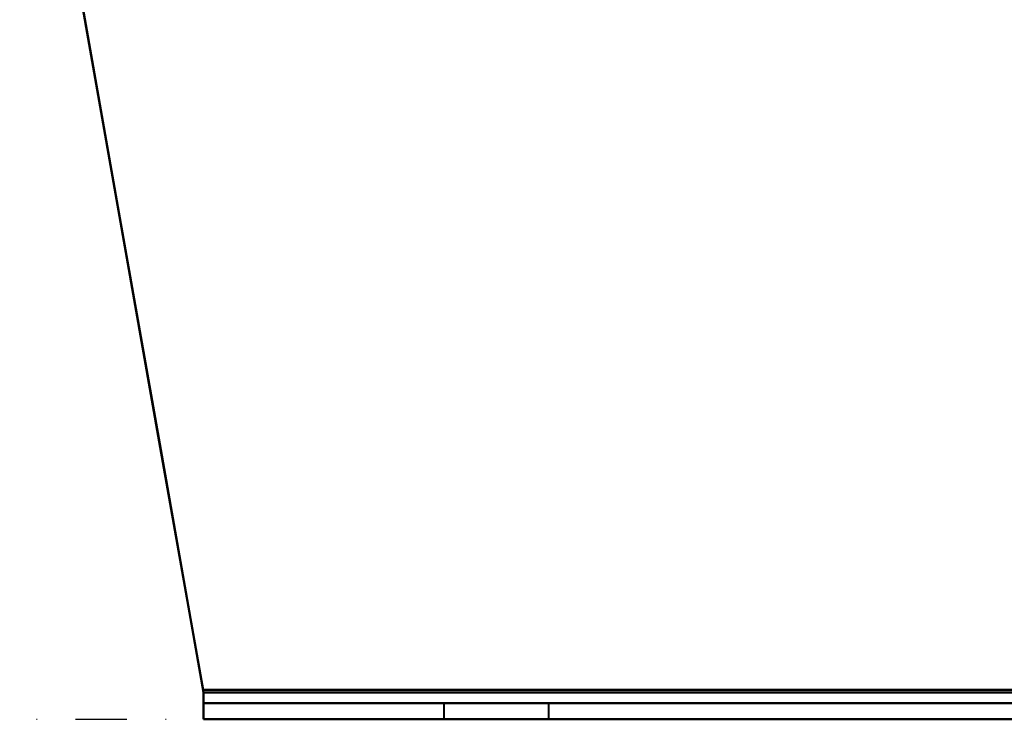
# Model space of a CAD drawing. Header units: millimetres. Extents: x -1041 to 1388, y -120 to 1250.
# Tile 2 of 85: x -252 to -130, y 0 to 87. Entities that reach past the tile are written whole.
import ezdxf

# ---------------------------------------------------------------- set-up
doc = ezdxf.new("R2010")
doc.units = ezdxf.units.MM
doc.linetypes.add('Tiret point', pattern=[15.875, 6.35, -4.7625, 0, -4.7625])
doc.layers.add('A-FLOR-LEVL', color=51, linetype='Continuous', lineweight=30)
doc.layers.add('G-IMPT', color=8, linetype='Continuous', lineweight=40)

# ---------------------------------------------------------------- blocks, each defined once
blk = doc.blocks.new('NEXA 400 CALQUES_dwg-748074-Droite')
at = {"layer": 'G-IMPT'}
for p, q in [((-228.78, 3.31), (-228.78, 0)), ((-228.78, 3.31), (-228.78, 0)), ((-228.78, 2), (-228.78, 3.31)), ((-228.78, 2), (-228.78, 3.31)), ((-228.78, 0), (-228.78, 3.31)), ((-228.78, 3.31), (-228.78, 2)), ((-228.78, 3.31), (-228.78, 2)), ((-228.78, 0), (-228.78, 3.31)), ((-228.78, 0), (-228.78, 3.31)), ((-228.78, 3.31), (-228.78, 2)), ((-228.78, 3.31), (-228.78, 0)), ((-228.78, 3.31), (-228.78, 0)), ((-228.78, 2), (-228.78, 3.31)), ((-228.78, 2), (-228.78, 3.31)), ((-228.78, 3.31), (-228.78, 2)), ((-228.78, 0), (-228.78, 3.31)), ((-228.78, 2), (248.78, 2)), ((-228.78, 2), (248.78, 2)), ((-199, 2), (-199, 0)), ((-199, 2), (-199, 0)), ((-192.5, 2), (-199, 2)), ((-192.5, 2), (-199, 2)), ((-199, 2), (-186, 2)), ((-199, 2), (-186, 2)), ((-192.5, 2), (-199, 2)), ((-192.5, 2), (-199, 2)), ((-199, 2), (-186, 2)), ((-199, 2), (-186, 2)), ((-186, 2), (-192.5, 2)), ((-186, 2), (-192.5, 2)), ((-186, 0), (-186, 2)), ((-186, 0), (-186, 2)), ((-228.78, 0), (248.78, 0)), ((-228.78, 0), (248.78, 0)), ((-199, 0), (-192.5, 0)), ((-192.5, 0), (-199, 0)), ((-199, 0), (-192.5, 0)), ((-192.5, 0), (-199, 0)), ((-192.5, 0), (-186, 0)), ((-186, 0), (-192.5, 0)), ((-192.5, 0), (-186, 0)), ((-186, 0), (-192.5, 0))]:
    blk.add_line(p, q, dxfattribs=at)
at = {"layer": 'G-IMPT', "flags": 128}
for points in [[(-250, 123.68), (-244.69, 93.58), (-239.39, 63.49), (-234.08, 33.4), (-228.78, 3.31)], [(-228.84, 3.65), (-234.13, 33.66), (-239.42, 63.67), (-244.71, 93.67), (-250, 123.68)], [(-250, 123.68), (-244.71, 93.67), (-239.42, 63.67), (-234.13, 33.66), (-228.84, 3.65)], [(-228.78, 3.31), (-234.08, 33.4), (-239.39, 63.49), (-244.69, 93.58), (-250, 123.68)], [(-250, 123.68), (-244.69, 93.58), (-239.39, 63.49), (-234.08, 33.4), (-228.78, 3.31)], [(-228.84, 3.65), (-234.13, 33.66), (-239.42, 63.67), (-244.71, 93.67), (-250, 123.68)], [(-228.78, 3.31), (-234.08, 33.4), (-239.39, 63.49), (-244.69, 93.58), (-250, 123.68)], [(-228.78, 3.31), (-234.08, 33.4), (-239.39, 63.49), (-244.69, 93.58), (-250, 123.68)], [(-250, 123.68), (-244.71, 93.67), (-239.42, 63.67), (-234.13, 33.66), (-228.84, 3.65)], [(-250, 123.68), (-244.71, 93.67), (-239.42, 63.67), (-234.13, 33.66), (-228.84, 3.65)], [(-228.84, 3.65), (-234.13, 33.66), (-239.42, 63.67), (-244.71, 93.67), (-250, 123.68)], [(-250, 123.68), (-244.69, 93.58), (-239.39, 63.49), (-234.08, 33.4), (-228.78, 3.31)], [(-250, 123.68), (-244.71, 93.67), (-239.42, 63.67), (-234.13, 33.66), (-228.84, 3.65)], [(-228.78, 3.31), (-234.08, 33.4), (-239.39, 63.49), (-244.69, 93.58), (-250, 123.68)], [(-228.84, 3.65), (-234.13, 33.66), (-239.42, 63.67), (-244.71, 93.67), (-250, 123.68)], [(-250, 123.68), (-244.69, 93.58), (-239.39, 63.49), (-234.08, 33.4), (-228.78, 3.31)], [(248.84, 3.65), (129.42, 3.65), (10, 3.65), (-109.42, 3.65), (-228.84, 3.65)], [(-228.84, 3.65), (-109.42, 3.65), (10, 3.65), (129.42, 3.65), (248.84, 3.65)], [(248.84, 3.65), (129.42, 3.65), (10, 3.65), (-109.42, 3.65), (-228.84, 3.65)], [(-228.84, 3.65), (-109.42, 3.65), (10, 3.65), (129.42, 3.65), (248.84, 3.65)], [(-228.84, 3.65), (-109.42, 3.65), (10, 3.65), (129.42, 3.65), (248.84, 3.65)], [(248.84, 3.65), (129.42, 3.65), (10, 3.65), (-109.42, 3.65), (-228.84, 3.65)], [(-228.84, 3.65), (-109.42, 3.65), (10, 3.65), (129.42, 3.65), (248.84, 3.65)], [(248.84, 3.65), (129.42, 3.65), (10, 3.65), (-109.42, 3.65), (-228.84, 3.65)], [(-228.78, 3.31), (-109.39, 3.31), (10, 3.31), (129.39, 3.31), (248.78, 3.31)], [(248.78, 3.31), (129.39, 3.31), (10, 3.31), (-109.39, 3.31), (-228.78, 3.31)], [(248.78, 3.31), (129.39, 3.31), (10, 3.31), (-109.39, 3.31), (-228.78, 3.31)], [(-228.78, 3.31), (-109.39, 3.31), (10, 3.31), (129.39, 3.31), (248.78, 3.31)], [(248.78, 3.31), (129.39, 3.31), (10, 3.31), (-109.39, 3.31), (-228.78, 3.31)], [(-228.78, 3.31), (-109.39, 3.31), (10, 3.31), (129.39, 3.31), (248.78, 3.31)], [(248.78, 3.31), (129.39, 3.31), (10, 3.31), (-109.39, 3.31), (-228.78, 3.31)], [(-228.78, 3.31), (-109.39, 3.31), (10, 3.31), (129.39, 3.31), (248.78, 3.31)], [(-228.78, 2), (-109.39, 2), (10, 2), (129.39, 2), (248.78, 2)], [(248.78, 2), (129.39, 2), (10, 2), (-109.39, 2), (-228.78, 2)], [(-228.78, 2), (-109.39, 2), (10, 2), (129.39, 2), (248.78, 2)], [(248.78, 2), (129.39, 2), (10, 2), (-109.39, 2), (-228.78, 2)], [(-228.78, 2), (-109.39, 2), (10, 2), (129.39, 2), (248.78, 2)], [(248.78, 2), (129.39, 2), (10, 2), (-109.39, 2), (-228.78, 2)], [(-228.78, 2), (-109.39, 2), (10, 2), (129.39, 2), (248.78, 2)], [(248.78, 2), (129.39, 2), (10, 2), (-109.39, 2), (-228.78, 2)], [(248.78, 0), (129.39, 0), (10, 0), (-109.39, 0), (-228.78, 0)], [(-228.78, 0), (-109.39, 0), (10, 0), (129.39, 0), (248.78, 0)], [(248.78, 0), (129.39, 0), (10, 0), (-109.39, 0), (-228.78, 0)], [(-228.78, 0), (-109.39, 0), (10, 0), (129.39, 0), (248.78, 0)], [(248.78, 0), (129.39, 0), (10, 0), (-109.39, 0), (-228.78, 0)], [(248.78, 0), (129.39, 0), (10, 0), (-109.39, 0), (-228.78, 0)], [(-228.78, 0), (-109.39, 0), (10, 0), (129.39, 0), (248.78, 0)], [(-228.78, 0), (-109.39, 0), (10, 0), (129.39, 0), (248.78, 0)]]:
    blk.add_lwpolyline(points, dxfattribs=at)
at = {"layer": 'G-IMPT'}
for points in [[(-228.84, 3.65), (-228.83, 3.59), (-228.81, 3.48), (-228.79, 3.36), (-228.78, 3.31)], [(-228.78, 3.31), (-228.79, 3.36), (-228.81, 3.48), (-228.83, 3.59), (-228.84, 3.65)], [(-228.78, 3.31), (-228.79, 3.36), (-228.81, 3.48), (-228.83, 3.59), (-228.84, 3.65)], [(-228.84, 3.65), (-228.83, 3.59), (-228.81, 3.48), (-228.79, 3.36), (-228.78, 3.31)], [(-228.78, 3.31), (-228.79, 3.36), (-228.81, 3.48), (-228.83, 3.59), (-228.84, 3.65)], [(-228.84, 3.65), (-228.83, 3.59), (-228.81, 3.48), (-228.79, 3.36), (-228.78, 3.31)], [(-228.78, 3.31), (-228.79, 3.36), (-228.81, 3.48), (-228.83, 3.59), (-228.84, 3.65)], [(-228.84, 3.65), (-228.83, 3.59), (-228.81, 3.48), (-228.79, 3.36), (-228.78, 3.31)]]:
    blk.add_open_spline(points, degree=3, dxfattribs=at)

msp = doc.modelspace()

# ---------------------------------------------------------------- linework, layer by layer
at = {"layer": 'A-FLOR-LEVL', "linetype": 'Tiret point'}
msp.add_line((-851.67, 0), (1148.14, 0), dxfattribs=at)

# ---------------------------------------------------------------- block references
at = {"layer": 'G-IMPT'}
msp.add_blockref('NEXA 400 CALQUES_dwg-748074-Droite', (0, 0), dxfattribs=at)

doc.saveas('drawing.dxf')
